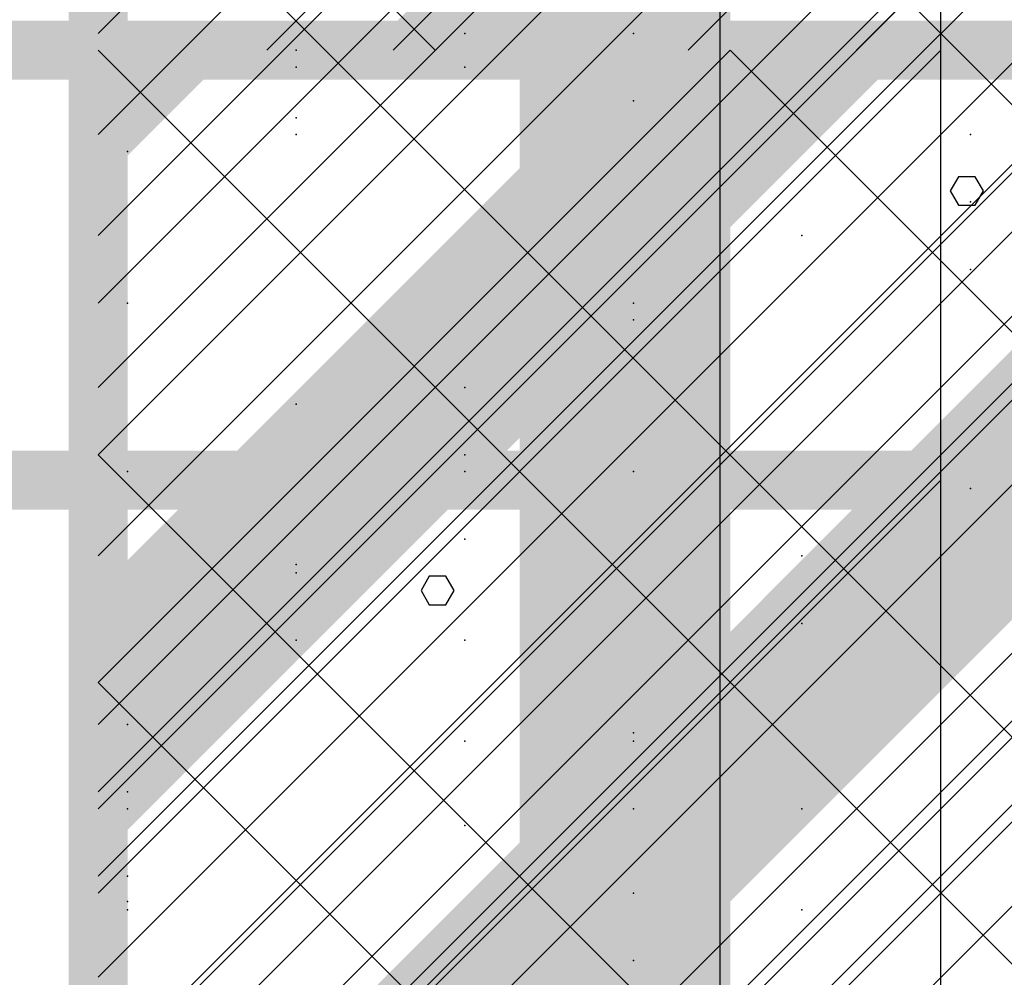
# Model space of a CAD drawing. Extents: x -2 to 113, y -136 to 16.
# Tile 248 of 256: x 49.65 to 51.36, y -42.26 to -40.59. Entities that reach past the tile are written whole.
import ezdxf

# ---------------------------------------------------------------- set-up
doc = ezdxf.new("R2010")
doc.units = 0
doc.header["$MEASUREMENT"] = 0
doc.linetypes.add('SOLID', pattern=[0])
doc.layers.get('0').update_dxf_attribs({"linetype": 'SOLID'})
for name, color, linetype in [('1', 7, 'SOLID'), ('10', 7, 'SOLID'), ('11', 7, 'SOLID'), ('12', 7, 'SOLID'), ('13', 7, 'SOLID'), ('14', 7, 'SOLID'), ('15', 7, 'SOLID'), ('16', 7, 'SOLID'), ('17', 7, 'SOLID'), ('18', 7, 'SOLID'), ('19', 7, 'SOLID'), ('2', 7, 'SOLID'), ('20', 7, 'SOLID'), ('21', 7, 'SOLID'), ('22', 7, 'SOLID'), ('23', 7, 'SOLID'), ('24', 7, 'SOLID'), ('25', 7, 'SOLID'), ('26', 7, 'SOLID'), ('27', 7, 'SOLID'), ('28', 7, 'SOLID'), ('29', 7, 'SOLID'), ('3', 7, 'SOLID'), ('30', 7, 'SOLID'), ('31', 7, 'SOLID'), ('32', 7, 'SOLID'), ('33', 7, 'SOLID'), ('34', 7, 'SOLID'), ('35', 7, 'SOLID'), ('36', 7, 'SOLID'), ('37', 7, 'SOLID'), ('38', 7, 'SOLID'), ('39', 7, 'SOLID'), ('4', 7, 'SOLID'), ('40', 7, 'SOLID'), ('41', 7, 'SOLID'), ('42', 7, 'SOLID'), ('43', 7, 'SOLID'), ('44', 7, 'SOLID'), ('45', 7, 'SOLID'), ('46', 7, 'SOLID'), ('47', 7, 'SOLID'), ('48', 7, 'SOLID'), ('49', 7, 'SOLID'), ('5', 7, 'SOLID'), ('50', 7, 'SOLID'), ('51', 7, 'SOLID'), ('52', 7, 'SOLID'), ('53', 7, 'SOLID'), ('54', 7, 'SOLID'), ('55', 7, 'SOLID'), ('56', 7, 'SOLID'), ('57', 7, 'SOLID'), ('58', 7, 'SOLID'), ('59', 7, 'SOLID'), ('6', 7, 'SOLID'), ('60', 7, 'SOLID'), ('61', 7, 'SOLID'), ('62', 7, 'SOLID'), ('63', 7, 'SOLID'), ('64', 7, 'SOLID'), ('65', 7, 'SOLID'), ('66', 7, 'SOLID'), ('67', 7, 'SOLID'), ('68', 7, 'SOLID'), ('7', 7, 'SOLID'), ('8', 7, 'SOLID'), ('9', 7, 'SOLID')]:
    doc.layers.add(name, color=color, linetype=linetype)

msp = doc.modelspace()

# ---------------------------------------------------------------- linework, layer by layer
at = {"color": 7, "linetype": 'SOLID', "const_width": 0.1029}
for points in [[(49.7825, -13.1385), (49.7825, -125.6385)], [(13.0178, -40.6385), (13.7531, -40.6385), (14.4884, -43.1422), (48.3119, -43.1422), (49.0472, -40.6385), (49.7825, -40.6385)], [(49.7825, -40.6385), (54.1942, -40.6385)]]:
    msp.add_lwpolyline(points, dxfattribs=at)
at = {"color": 7, "linetype": 'SOLID'}
msp.add_lwpolyline([(51.2531, -40.6385), (51.2531, -25.6385)], dxfattribs=at)
at = {"color": 7}
msp.add_solid([(50.5178, -75.6385), (50.8854, -75.6385), (50.5178, -40.6385), (50.8854, -40.6385)], dxfattribs=at)
at = {"layer": '1', "color": 7, "linetype": 'SOLID', "const_width": 0.1029}
for points in [[(49.7825, -13.1385), (49.7825, -125.6385)], [(13.0178, -40.6385), (13.7531, -40.6385), (14.4884, -55.247), (48.3119, -55.247), (49.0472, -40.6385), (49.7825, -40.6385)], [(49.7825, -40.6385), (54.1942, -40.6385)]]:
    msp.add_lwpolyline(points, dxfattribs=at)
at = {"layer": '1', "color": 7, "linetype": 'SOLID'}
for points in [[(51.106, -40.6385), (54.1942, -37.5503)], [(51.2531, -50.6385), (51.2531, -40.6385)]]:
    msp.add_lwpolyline(points, dxfattribs=at)
at = {"layer": '1', "color": 7}
for p in [(50.1281, -40.6385), (50.1281, -40.7856), (50.7163, -41.0797), (49.8339, -41.3738), (50.4222, -41.6679), (51.0104, -41.962)]:
    msp.add_point(p, dxfattribs=at)
at = {"layer": '10', "color": 7, "linetype": 'SOLID', "const_width": 0.1029}
for points in [[(49.7825, -13.1385), (49.7825, -125.6385)], [(13.0178, -40.6385), (13.7531, -40.6385), (14.4884, -45.9933), (48.3119, -45.9933), (49.0472, -40.6385), (49.7825, -40.6385)], [(49.7825, -40.6385), (54.1942, -40.6385)]]:
    msp.add_lwpolyline(points, dxfattribs=at)
at = {"layer": '10', "color": 7, "linetype": 'SOLID'}
for points in [[(51.106, -40.6385), (54.1942, -37.5503)], [(51.2531, -50.6385), (51.2531, -40.6385)]]:
    msp.add_lwpolyline(points, dxfattribs=at)
at = {"layer": '10', "color": 7}
for p in [(50.1281, -40.6385), (50.1281, -40.7856), (50.7163, -41.0797), (49.8339, -41.3738), (50.4222, -41.6679), (51.0104, -41.962)]:
    msp.add_point(p, dxfattribs=at)
at = {"layer": '11', "color": 7, "linetype": 'SOLID', "const_width": 0.1029}
msp.add_lwpolyline([(49.7825, -13.1385), (49.7825, -125.6385)], dxfattribs=at)
at = {"layer": '11', "color": 7, "linetype": 'SOLID'}
for points in [[(50.8681, -45.6385), (50.8681, -25.6385)], [(51.3272, -40.884), (51.3127, -40.8591), (51.2838, -40.8591), (51.2693, -40.884), (51.2838, -40.9089), (51.3127, -40.9089), (51.3272, -40.884)], [(50.4037, -41.5811), (50.3892, -41.5562), (50.3603, -41.5562), (50.3458, -41.5811), (50.3603, -41.606), (50.3892, -41.606), (50.4037, -41.5811)]]:
    msp.add_lwpolyline(points, dxfattribs=at)
at = {"layer": '12', "color": 7, "linetype": 'SOLID', "const_width": 0.1029}
msp.add_lwpolyline([(49.7825, -13.1385), (49.7825, -125.6385)], dxfattribs=at)
at = {"layer": '12', "color": 7, "linetype": 'SOLID'}
for points in [[(49.7825, -41.9326), (54.1942, -37.5209)], [(49.7825, -43.4032), (54.1942, -38.9915)]]:
    msp.add_lwpolyline(points, dxfattribs=at)
at = {"layer": '12', "color": 7}
for p in [(50.7163, -40.6091), (51.3045, -40.9032), (50.4222, -41.4915), (49.8339, -42.0797)]:
    msp.add_point(p, dxfattribs=at)
at = {"layer": '13', "color": 7, "linetype": 'SOLID', "const_width": 0.1029}
msp.add_lwpolyline([(49.7825, -13.1385), (49.7825, -125.6385)], dxfattribs=at)
at = {"layer": '13', "color": 7, "linetype": 'SOLID'}
for points in [[(50.8681, -45.6385), (50.8681, -25.6385)], [(51.3272, -40.884), (51.3127, -40.8591), (51.2838, -40.8591), (51.2693, -40.884), (51.2838, -40.9089), (51.3127, -40.9089), (51.3272, -40.884)], [(50.4037, -41.5811), (50.3892, -41.5562), (50.3603, -41.5562), (50.3458, -41.5811), (50.3603, -41.606), (50.3892, -41.606), (50.4037, -41.5811)]]:
    msp.add_lwpolyline(points, dxfattribs=at)
at = {"layer": '14', "color": 7, "linetype": 'SOLID', "const_width": 0.1029}
msp.add_lwpolyline([(49.7825, -13.1385), (49.7825, -125.6385)], dxfattribs=at)
at = {"layer": '14', "color": 7, "linetype": 'SOLID'}
msp.add_lwpolyline([(51.2531, -44.1385), (51.2531, -29.6385)], dxfattribs=at)
at = {"layer": '14', "color": 7}
for p in [(50.1281, -40.6679), (50.1281, -41.5503), (50.7163, -41.8444), (49.8339, -42.1385)]:
    msp.add_point(p, dxfattribs=at)
at = {"layer": '15', "color": 7, "linetype": 'SOLID', "const_width": 0.1029}
msp.add_lwpolyline([(49.7825, -13.1385), (49.7825, -125.6385)], dxfattribs=at)
at = {"layer": '15', "color": 7, "linetype": 'SOLID'}
for points in [[(50.8681, -45.6385), (50.8681, -25.6385)], [(51.3272, -40.884), (51.3127, -40.8591), (51.2838, -40.8591), (51.2693, -40.884), (51.2838, -40.9089), (51.3127, -40.9089), (51.3272, -40.884)], [(50.4037, -41.5811), (50.3892, -41.5562), (50.3603, -41.5562), (50.3458, -41.5811), (50.3603, -41.606), (50.3892, -41.606), (50.4037, -41.5811)]]:
    msp.add_lwpolyline(points, dxfattribs=at)
at = {"layer": '16', "color": 7, "linetype": 'SOLID', "const_width": 0.1029}
for points in [[(49.7825, -13.1385), (49.7825, -125.6385)], [(13.0178, -41.3885), (13.7531, -41.3885), (14.4884, -64.3793), (48.3119, -64.3793), (49.0472, -41.3885), (49.7825, -41.3885)], [(49.7825, -41.3885), (54.1942, -41.3885)]]:
    msp.add_lwpolyline(points, dxfattribs=at)
at = {"layer": '16', "color": 7, "linetype": 'SOLID'}
msp.add_lwpolyline([(49.7825, -42.8591), (51.2531, -41.3885)], dxfattribs=at)
at = {"layer": '16', "color": 7}
for p in [(50.7163, -40.7267), (51.3045, -41.0209), (50.1281, -41.5356), (50.7163, -41.8297), (49.8339, -42.1238)]:
    msp.add_point(p, dxfattribs=at)
at = {"layer": '17', "color": 7, "linetype": 'SOLID', "const_width": 0.1029}
msp.add_lwpolyline([(49.7825, -13.1385), (49.7825, -125.6385)], dxfattribs=at)
at = {"layer": '17', "color": 7, "linetype": 'SOLID'}
for points in [[(50.8681, -45.6385), (50.8681, -25.6385)], [(51.3272, -40.884), (51.3127, -40.8591), (51.2838, -40.8591), (51.2693, -40.884), (51.2838, -40.9089), (51.3127, -40.9089), (51.3272, -40.884)], [(50.4037, -41.5811), (50.3892, -41.5562), (50.3603, -41.5562), (50.3458, -41.5811), (50.3603, -41.606), (50.3892, -41.606), (50.4037, -41.5811)]]:
    msp.add_lwpolyline(points, dxfattribs=at)
at = {"layer": '18', "color": 7, "linetype": 'SOLID', "const_width": 0.1029}
for points in [[(49.7825, -13.1385), (49.7825, -125.6385)], [(13.0178, -40.6385), (13.7531, -40.6385), (14.4884, -55.247), (48.3119, -55.247), (49.0472, -40.6385), (49.7825, -40.6385)], [(49.7825, -40.6385), (54.1942, -40.6385)]]:
    msp.add_lwpolyline(points, dxfattribs=at)
at = {"layer": '18', "color": 7, "linetype": 'SOLID'}
for points in [[(51.2531, -40.6385), (51.2531, -33.1385)], [(49.7825, -42.1091), (51.2531, -40.6385)], [(49.7825, -43.5797), (52.7237, -40.6385)]]:
    msp.add_lwpolyline(points, dxfattribs=at)
at = {"layer": '18', "color": 7}
for p in [(50.1281, -40.6385), (50.1281, -40.7856), (50.7163, -41.0797), (49.8339, -41.3738), (50.4222, -41.6679), (51.0104, -41.962)]:
    msp.add_point(p, dxfattribs=at)
at = {"layer": '19', "color": 7, "linetype": 'SOLID', "const_width": 0.1029}
msp.add_lwpolyline([(49.7825, -13.1385), (49.7825, -125.6385)], dxfattribs=at)
at = {"layer": '19', "color": 7, "linetype": 'SOLID'}
for points in [[(50.8681, -45.6385), (50.8681, -25.6385)], [(51.3272, -40.884), (51.3127, -40.8591), (51.2838, -40.8591), (51.2693, -40.884), (51.2838, -40.9089), (51.3127, -40.9089), (51.3272, -40.884)], [(50.4037, -41.5811), (50.3892, -41.5562), (50.3603, -41.5562), (50.3458, -41.5811), (50.3603, -41.606), (50.3892, -41.606), (50.4037, -41.5811)]]:
    msp.add_lwpolyline(points, dxfattribs=at)
at = {"layer": '2', "color": 7, "linetype": 'SOLID', "const_width": 0.1029}
msp.add_lwpolyline([(49.7825, -13.1385), (49.7825, -125.6385)], dxfattribs=at)
at = {"layer": '2', "color": 7, "linetype": 'SOLID'}
msp.add_lwpolyline([(51.2531, -64.1385), (51.2531, -39.1385)], dxfattribs=at)
at = {"layer": '2', "color": 7}
for p in [(50.1281, -40.7562), (50.4222, -41.3444), (51.0104, -41.6385), (49.8339, -41.9326), (50.7163, -42.2267)]:
    msp.add_point(p, dxfattribs=at)
at = {"layer": '20', "color": 7, "linetype": 'SOLID', "const_width": 0.1029}
msp.add_lwpolyline([(49.7825, -13.1385), (49.7825, -125.6385)], dxfattribs=at)
at = {"layer": '20', "color": 7, "linetype": 'SOLID'}
msp.add_lwpolyline([(51.2531, -44.1385), (51.2531, -39.6385)], dxfattribs=at)
at = {"layer": '20', "color": 7}
for p in [(50.4222, -40.6679), (51.0104, -40.962), (50.1281, -41.2562), (50.4222, -41.8444), (51.0104, -42.1385)]:
    msp.add_point(p, dxfattribs=at)
at = {"layer": '21', "color": 7, "linetype": 'SOLID', "const_width": 0.1029}
msp.add_lwpolyline([(49.7825, -13.1385), (49.7825, -125.6385)], dxfattribs=at)
at = {"layer": '21', "color": 7, "linetype": 'SOLID'}
for points in [[(50.8681, -45.6385), (50.8681, -25.6385)], [(51.3272, -40.884), (51.3127, -40.8591), (51.2838, -40.8591), (51.2693, -40.884), (51.2838, -40.9089), (51.3127, -40.9089), (51.3272, -40.884)], [(50.4037, -41.5811), (50.3892, -41.5562), (50.3603, -41.5562), (50.3458, -41.5811), (50.3603, -41.606), (50.3892, -41.606), (50.4037, -41.5811)]]:
    msp.add_lwpolyline(points, dxfattribs=at)
at = {"layer": '22', "color": 7, "linetype": 'SOLID', "const_width": 0.1029}
msp.add_lwpolyline([(49.7825, -13.1385), (49.7825, -125.6385)], dxfattribs=at)
at = {"layer": '22', "color": 7, "linetype": 'SOLID'}
msp.add_lwpolyline([(51.2531, -45.6385), (51.2531, -30.6385)], dxfattribs=at)
at = {"layer": '22', "color": 7}
for p in [(49.8339, -41.0797), (50.7163, -41.3738), (50.1281, -41.6679)]:
    msp.add_point(p, dxfattribs=at)
at = {"layer": '23', "color": 7, "linetype": 'SOLID', "const_width": 0.1029}
msp.add_lwpolyline([(49.7825, -13.1385), (49.7825, -125.6385)], dxfattribs=at)
at = {"layer": '23', "color": 7, "linetype": 'SOLID'}
for points in [[(50.8681, -45.6385), (50.8681, -25.6385)], [(51.3272, -40.884), (51.3127, -40.8591), (51.2838, -40.8591), (51.2693, -40.884), (51.2838, -40.9089), (51.3127, -40.9089), (51.3272, -40.884)], [(50.4037, -41.5811), (50.3892, -41.5562), (50.3603, -41.5562), (50.3458, -41.5811), (50.3603, -41.606), (50.3892, -41.606), (50.4037, -41.5811)]]:
    msp.add_lwpolyline(points, dxfattribs=at)
at = {"layer": '24', "color": 7, "linetype": 'SOLID', "const_width": 0.1029}
msp.add_lwpolyline([(49.7825, -13.1385), (49.7825, -125.6385)], dxfattribs=at)
at = {"layer": '24', "color": 7}
msp.add_solid([(50.5178, -60.6385), (50.8854, -60.6385), (50.5178, -30.6385), (50.8854, -30.6385)], dxfattribs=at)
at = {"layer": '25', "color": 7, "linetype": 'SOLID', "const_width": 0.1029}
msp.add_lwpolyline([(49.7825, -13.1385), (49.7825, -125.6385)], dxfattribs=at)
at = {"layer": '25', "color": 7, "linetype": 'SOLID'}
for points in [[(50.8681, -45.6385), (50.8681, -25.6385)], [(51.3272, -40.884), (51.3127, -40.8591), (51.2838, -40.8591), (51.2693, -40.884), (51.2838, -40.9089), (51.3127, -40.9089), (51.3272, -40.884)], [(50.4037, -41.5811), (50.3892, -41.5562), (50.3603, -41.5562), (50.3458, -41.5811), (50.3603, -41.606), (50.3892, -41.606), (50.4037, -41.5811)]]:
    msp.add_lwpolyline(points, dxfattribs=at)
at = {"layer": '26', "color": 7, "linetype": 'SOLID', "const_width": 0.1029}
msp.add_lwpolyline([(49.7825, -13.1385), (49.7825, -125.6385)], dxfattribs=at)
at = {"layer": '26', "color": 7}
msp.add_solid([(50.5178, -60.6385), (50.8854, -60.6385), (50.5178, -33.1385), (50.8854, -33.1385)], dxfattribs=at)
at = {"layer": '27', "color": 7, "linetype": 'SOLID', "const_width": 0.1029}
msp.add_lwpolyline([(49.7825, -13.1385), (49.7825, -125.6385)], dxfattribs=at)
at = {"layer": '27', "color": 7, "linetype": 'SOLID'}
msp.add_lwpolyline([(51.2531, -55.6385), (51.2531, -33.1385)], dxfattribs=at)
at = {"layer": '27', "color": 7}
for p in [(50.1281, -40.6385), (50.4222, -41.2267), (51.0104, -41.5209), (49.8339, -41.815), (50.7163, -42.1091)]:
    msp.add_point(p, dxfattribs=at)
at = {"layer": '28', "color": 7, "linetype": 'SOLID', "const_width": 0.1029}
msp.add_lwpolyline([(49.7825, -13.1385), (49.7825, -125.6385)], dxfattribs=at)
at = {"layer": '28', "color": 7, "linetype": 'SOLID'}
msp.add_lwpolyline([(51.2531, -47.1385), (51.2531, -25.6385)], dxfattribs=at)
at = {"layer": '28', "color": 7}
for p in [(51.3045, -40.7856), (50.4222, -41.3738), (49.8339, -41.962)]:
    msp.add_point(p, dxfattribs=at)
at = {"layer": '29', "color": 7, "linetype": 'SOLID', "const_width": 0.1029}
msp.add_lwpolyline([(49.7825, -13.1385), (49.7825, -125.6385)], dxfattribs=at)
at = {"layer": '29', "color": 7, "linetype": 'SOLID'}
for points in [[(51.2531, -60.1385), (51.2531, -35.6385)], [(49.7825, -40.7856), (54.1942, -36.3738)], [(49.7825, -41.5209), (54.1942, -37.1091)], [(49.7825, -42.2562), (54.1942, -37.8444)], [(49.7825, -42.9915), (54.1942, -38.5797)], [(49.7825, -43.7267), (54.1942, -39.315)]]:
    msp.add_lwpolyline(points, dxfattribs=at)
at = {"layer": '3', "color": 7, "linetype": 'SOLID', "const_width": 0.1029}
msp.add_lwpolyline([(49.7825, -13.1385), (49.7825, -125.6385)], dxfattribs=at)
at = {"layer": '3', "color": 7, "linetype": 'SOLID'}
for points in [[(50.8681, -45.6385), (50.8681, -25.6385)], [(51.3272, -40.884), (51.3127, -40.8591), (51.2838, -40.8591), (51.2693, -40.884), (51.2838, -40.9089), (51.3127, -40.9089), (51.3272, -40.884)], [(50.4037, -41.5811), (50.3892, -41.5562), (50.3603, -41.5562), (50.3458, -41.5811), (50.3603, -41.606), (50.3892, -41.606), (50.4037, -41.5811)]]:
    msp.add_lwpolyline(points, dxfattribs=at)
at = {"layer": '30', "color": 7, "linetype": 'SOLID', "const_width": 0.1029}
msp.add_lwpolyline([(49.7825, -13.1385), (49.7825, -125.6385)], dxfattribs=at)
at = {"layer": '30', "color": 7, "linetype": 'SOLID'}
for points in [[(49.7825, -41.5209), (54.1942, -37.1091)], [(49.7825, -42.9915), (54.1942, -38.5797)]]:
    msp.add_lwpolyline(points, dxfattribs=at)
at = {"layer": '30', "color": 7}
for p in [(50.1281, -40.7856), (50.1281, -41.6679), (50.7163, -41.962)]:
    msp.add_point(p, dxfattribs=at)
at = {"layer": '31', "color": 7, "linetype": 'SOLID', "const_width": 0.1029}
msp.add_lwpolyline([(49.7825, -13.1385), (49.7825, -125.6385)], dxfattribs=at)
at = {"layer": '31', "color": 7, "linetype": 'SOLID'}
for points in [[(50.8681, -45.6385), (50.8681, -25.6385)], [(49.7825, -41.815), (54.1942, -37.4032)], [(49.7825, -43.2856), (54.1942, -38.8738)], [(51.3272, -40.884), (51.3127, -40.8591), (51.2838, -40.8591), (51.2693, -40.884), (51.2838, -40.9089), (51.3127, -40.9089), (51.3272, -40.884)], [(50.4037, -41.5811), (50.3892, -41.5562), (50.3603, -41.5562), (50.3458, -41.5811), (50.3603, -41.606), (50.3892, -41.606), (50.4037, -41.5811)]]:
    msp.add_lwpolyline(points, dxfattribs=at)
at = {"layer": '31', "color": 7}
for p in [(51.3045, -40.7856), (50.4222, -41.3738), (49.8339, -41.962)]:
    msp.add_point(p, dxfattribs=at)
at = {"layer": '32', "color": 7, "linetype": 'SOLID', "const_width": 0.1029}
msp.add_lwpolyline([(49.7825, -13.1385), (49.7825, -125.6385)], dxfattribs=at)
at = {"layer": '32', "color": 7, "linetype": 'SOLID'}
for points in [[(49.7825, -41.815), (54.1942, -37.4032)], [(49.7825, -43.2856), (54.1942, -38.8738)]]:
    msp.add_lwpolyline(points, dxfattribs=at)
at = {"layer": '32', "color": 7}
for p in [(51.3045, -40.7856), (50.4222, -41.3738), (49.8339, -41.962)]:
    msp.add_point(p, dxfattribs=at)
at = {"layer": '33', "color": 7, "linetype": 'SOLID', "const_width": 0.1029}
msp.add_lwpolyline([(49.7825, -13.1385), (49.7825, -125.6385)], dxfattribs=at)
at = {"layer": '33', "color": 7, "linetype": 'SOLID'}
for points in [[(49.7825, -41.815), (54.1942, -37.4032)], [(49.7825, -43.2856), (54.1942, -38.8738)]]:
    msp.add_lwpolyline(points, dxfattribs=at)
at = {"layer": '33', "color": 7}
for p in [(51.3045, -40.7856), (50.4222, -41.3738), (49.8339, -41.962)]:
    msp.add_point(p, dxfattribs=at)
at = {"layer": '34', "color": 7, "linetype": 'SOLID', "const_width": 0.1029}
msp.add_lwpolyline([(49.7825, -13.1385), (49.7825, -125.6385)], dxfattribs=at)
at = {"layer": '34', "color": 7, "linetype": 'SOLID'}
for points in [[(49.7825, -41.815), (54.1942, -37.4032)], [(49.7825, -43.2856), (54.1942, -38.8738)]]:
    msp.add_lwpolyline(points, dxfattribs=at)
at = {"layer": '34', "color": 7}
for p in [(51.3045, -40.7856), (50.4222, -41.3738), (49.8339, -41.962)]:
    msp.add_point(p, dxfattribs=at)
at = {"layer": '35', "color": 7, "linetype": 'SOLID', "const_width": 0.1029}
msp.add_lwpolyline([(49.7825, -13.1385), (49.7825, -125.6385)], dxfattribs=at)
at = {"layer": '35', "color": 7, "linetype": 'SOLID'}
for points in [[(49.7825, -41.815), (54.1942, -37.4032)], [(49.7825, -43.2856), (54.1942, -38.8738)]]:
    msp.add_lwpolyline(points, dxfattribs=at)
at = {"layer": '35', "color": 7}
for p in [(51.3045, -40.7856), (50.4222, -41.3738), (49.8339, -41.962)]:
    msp.add_point(p, dxfattribs=at)
at = {"layer": '36', "color": 7, "linetype": 'SOLID', "const_width": 0.1029}
msp.add_lwpolyline([(49.7825, -13.1385), (49.7825, -125.6385)], dxfattribs=at)
at = {"layer": '36', "color": 7, "linetype": 'SOLID'}
for points in [[(49.7825, -41.815), (54.1942, -37.4032)], [(49.7825, -43.2856), (54.1942, -38.8738)]]:
    msp.add_lwpolyline(points, dxfattribs=at)
at = {"layer": '36', "color": 7}
for p in [(51.3045, -40.7856), (50.4222, -41.3738), (49.8339, -41.962)]:
    msp.add_point(p, dxfattribs=at)
at = {"layer": '37', "color": 7, "linetype": 'SOLID', "const_width": 0.1029}
msp.add_lwpolyline([(49.7825, -13.1385), (49.7825, -125.6385)], dxfattribs=at)
at = {"layer": '37', "color": 7, "linetype": 'SOLID'}
for points in [[(49.7825, -41.815), (54.1942, -37.4032)], [(49.7825, -43.2856), (54.1942, -38.8738)]]:
    msp.add_lwpolyline(points, dxfattribs=at)
at = {"layer": '37', "color": 7}
for p in [(51.3045, -40.7856), (50.4222, -41.3738), (49.8339, -41.962)]:
    msp.add_point(p, dxfattribs=at)
at = {"layer": '38', "color": 7, "linetype": 'SOLID', "const_width": 0.1029}
msp.add_lwpolyline([(49.7825, -13.1385), (49.7825, -125.6385)], dxfattribs=at)
at = {"layer": '39', "color": 7, "linetype": 'SOLID', "const_width": 0.1029}
for points in [[(49.7825, -13.1385), (49.7825, -125.6385)], [(13.0178, -40.6385), (13.7531, -40.6385), (14.4884, -48.5245), (48.3119, -48.5245), (49.0472, -40.6385), (49.7825, -40.6385)], [(49.7825, -40.6385), (54.1942, -40.6385)]]:
    msp.add_lwpolyline(points, dxfattribs=at)
at = {"layer": '39', "color": 7, "linetype": 'SOLID'}
msp.add_lwpolyline([(50.6648, -40.6385), (54.1942, -37.1091)], dxfattribs=at)
at = {"layer": '39', "color": 7}
msp.add_solid([(50.5178, -45.6385), (50.8854, -45.6385), (50.5178, -40.6385), (50.8854, -40.6385)], dxfattribs=at)
at = {"layer": '4', "color": 7, "linetype": 'SOLID', "const_width": 0.1029}
msp.add_lwpolyline([(49.7825, -13.1385), (49.7825, -125.6385)], dxfattribs=at)
at = {"layer": '4', "color": 7, "linetype": 'SOLID'}
for points in [[(49.7825, -40.6091), (51.2531, -39.1385)], [(49.7825, -41.3444), (51.9884, -39.1385)], [(49.7825, -42.0797), (52.7237, -39.1385)], [(49.7825, -42.815), (53.4589, -39.1385)], [(49.7825, -43.5503), (54.1942, -39.1385)], [(51.2531, -65.6385), (51.2531, -39.1385)]]:
    msp.add_lwpolyline(points, dxfattribs=at)
at = {"layer": '40', "color": 7, "linetype": 'SOLID', "const_width": 0.1029}
msp.add_lwpolyline([(49.7825, -13.1385), (49.7825, -125.6385)], dxfattribs=at)
at = {"layer": '40', "color": 7, "linetype": 'SOLID'}
msp.add_lwpolyline([(51.2531, -45.6385), (51.2531, -25.6385)], dxfattribs=at)
at = {"layer": '40', "color": 7}
for p in [(51.3045, -40.7856), (50.4222, -41.3738), (49.8339, -41.962)]:
    msp.add_point(p, dxfattribs=at)
at = {"layer": '41', "color": 7, "linetype": 'SOLID', "const_width": 0.1029}
msp.add_lwpolyline([(49.7825, -13.1385), (49.7825, -125.6385)], dxfattribs=at)
at = {"layer": '41', "color": 7, "linetype": 'SOLID'}
msp.add_lwpolyline([(51.2531, -45.6385), (51.2531, -30.6385)], dxfattribs=at)
at = {"layer": '41', "color": 7}
for p in [(49.8339, -41.0797), (50.7163, -41.3738), (50.1281, -41.6679)]:
    msp.add_point(p, dxfattribs=at)
at = {"layer": '42', "color": 7, "linetype": 'SOLID', "const_width": 0.1029}
msp.add_lwpolyline([(49.7825, -13.1385), (49.7825, -125.6385)], dxfattribs=at)
at = {"layer": '42', "color": 7, "linetype": 'SOLID'}
msp.add_lwpolyline([(51.2531, -45.6385), (51.2531, -25.6385)], dxfattribs=at)
at = {"layer": '42', "color": 7}
for p in [(51.3045, -40.7856), (50.4222, -41.3738), (49.8339, -41.962)]:
    msp.add_point(p, dxfattribs=at)
at = {"layer": '43', "color": 7, "linetype": 'SOLID', "const_width": 0.1029}
msp.add_lwpolyline([(49.7825, -13.1385), (49.7825, -125.6385)], dxfattribs=at)
at = {"layer": '43', "color": 7, "linetype": 'SOLID'}
for points in [[(49.7825, -41.815), (54.1942, -37.4032)], [(49.7825, -43.2856), (54.1942, -38.8738)]]:
    msp.add_lwpolyline(points, dxfattribs=at)
at = {"layer": '43', "color": 7}
for p in [(51.3045, -40.7856), (50.4222, -41.3738), (49.8339, -41.962)]:
    msp.add_point(p, dxfattribs=at)
at = {"layer": '44', "color": 7, "linetype": 'SOLID', "const_width": 0.1029}
msp.add_lwpolyline([(49.7825, -13.1385), (49.7825, -125.6385)], dxfattribs=at)
at = {"layer": '44', "color": 7, "linetype": 'SOLID'}
for points in [[(50.8681, -45.6385), (50.8681, -25.6385)], [(51.3272, -40.884), (51.3127, -40.8591), (51.2838, -40.8591), (51.2693, -40.884), (51.2838, -40.9089), (51.3127, -40.9089), (51.3272, -40.884)], [(50.4037, -41.5811), (50.3892, -41.5562), (50.3603, -41.5562), (50.3458, -41.5811), (50.3603, -41.606), (50.3892, -41.606), (50.4037, -41.5811)]]:
    msp.add_lwpolyline(points, dxfattribs=at)
at = {"layer": '45', "color": 7, "linetype": 'SOLID', "const_width": 0.1029}
msp.add_lwpolyline([(49.7825, -13.1385), (49.7825, -125.6385)], dxfattribs=at)
at = {"layer": '45', "color": 7, "linetype": 'SOLID'}
for points in [[(49.7825, -40.962), (54.1942, -36.5503)], [(49.7825, -42.4326), (54.1942, -38.0209)]]:
    msp.add_lwpolyline(points, dxfattribs=at)
at = {"layer": '45', "color": 7}
for p in [(49.8339, -40.815), (50.7163, -41.1091), (51.3045, -41.4032), (50.4222, -41.9915)]:
    msp.add_point(p, dxfattribs=at)
at = {"layer": '46', "color": 7, "linetype": 'SOLID', "const_width": 0.1029}
msp.add_lwpolyline([(49.7825, -13.1385), (49.7825, -125.6385)], dxfattribs=at)
at = {"layer": '46', "color": 7, "linetype": 'SOLID'}
for points in [[(49.7825, -41.5209), (54.1942, -37.1091)], [(49.7825, -42.9915), (54.1942, -38.5797)]]:
    msp.add_lwpolyline(points, dxfattribs=at)
at = {"layer": '46', "color": 7}
for p in [(50.1281, -40.7856), (50.1281, -41.6679), (50.7163, -41.962)]:
    msp.add_point(p, dxfattribs=at)
at = {"layer": '47', "color": 7, "linetype": 'SOLID', "const_width": 0.1029}
for points in [[(49.7825, -13.1385), (49.7825, -125.6385)], [(13.0178, -40.6385), (13.7531, -40.6385), (14.4884, -60.7506), (48.3119, -60.7506), (49.0472, -40.6385), (49.7825, -40.6385)], [(49.7825, -40.6385), (54.1942, -40.6385)]]:
    msp.add_lwpolyline(points, dxfattribs=at)
at = {"layer": '47', "color": 7, "linetype": 'SOLID'}
for points in [[(50.2972, -40.6385), (54.1942, -36.7415)], [(49.7825, -40.0503), (50.3707, -40.6385)], [(49.7825, -40.6385), (54.1942, -45.0503)], [(49.7825, -41.7415), (50.8854, -40.6385)], [(49.7825, -42.8444), (51.9884, -40.6385)], [(50.8854, -40.6385), (54.1942, -43.9473)], [(49.7825, -41.7415), (53.6795, -45.6385)]]:
    msp.add_lwpolyline(points, dxfattribs=at)
at = {"layer": '48', "color": 7, "linetype": 'SOLID', "const_width": 0.1029}
for points in [[(49.7825, -13.1385), (49.7825, -125.6385)], [(13.0178, -40.6385), (13.7531, -40.6385), (14.4884, -56.0245), (48.3119, -56.0245), (49.0472, -40.6385), (49.7825, -40.6385)], [(49.7825, -40.6385), (54.1942, -40.6385)]]:
    msp.add_lwpolyline(points, dxfattribs=at)
at = {"layer": '48', "color": 7, "linetype": 'SOLID'}
for points in [[(51.2531, -40.6385), (51.2531, -35.6385)], [(51.2531, -55.6385), (51.2531, -40.6385)]]:
    msp.add_lwpolyline(points, dxfattribs=at)
at = {"layer": '48', "color": 7}
for p in [(50.1281, -40.7856), (50.7163, -41.0797), (49.8339, -41.3738), (50.4222, -41.6679), (51.0104, -41.962)]:
    msp.add_point(p, dxfattribs=at)
at = {"layer": '49', "color": 7, "linetype": 'SOLID', "const_width": 0.1029}
for points in [[(49.7825, -13.1385), (49.7825, -125.6385)], [(13.0178, -40.6385), (13.7531, -40.6385), (14.4884, -50.8407), (48.3119, -50.8407), (49.0472, -40.6385), (49.7825, -40.6385)], [(49.7825, -40.6385), (54.1942, -40.6385)]]:
    msp.add_lwpolyline(points, dxfattribs=at)
at = {"layer": '49', "color": 7, "linetype": 'SOLID'}
for points in [[(51.106, -40.6385), (54.1942, -37.5503)], [(51.2531, -45.6385), (51.2531, -40.6385)]]:
    msp.add_lwpolyline(points, dxfattribs=at)
at = {"layer": '49', "color": 7}
for p in [(50.1281, -40.6385), (50.1281, -40.7856), (50.7163, -41.0797), (49.8339, -41.3738), (50.4222, -41.6679), (51.0104, -41.962)]:
    msp.add_point(p, dxfattribs=at)
at = {"layer": '5', "color": 7, "linetype": 'SOLID', "const_width": 0.1029}
msp.add_lwpolyline([(49.7825, -13.1385), (49.7825, -125.6385)], dxfattribs=at)
at = {"layer": '5', "color": 7, "linetype": 'SOLID'}
for points in [[(50.8681, -45.6385), (50.8681, -25.6385)], [(51.3272, -40.884), (51.3127, -40.8591), (51.2838, -40.8591), (51.2693, -40.884), (51.2838, -40.9089), (51.3127, -40.9089), (51.3272, -40.884)], [(50.4037, -41.5811), (50.3892, -41.5562), (50.3603, -41.5562), (50.3458, -41.5811), (50.3603, -41.606), (50.3892, -41.606), (50.4037, -41.5811)]]:
    msp.add_lwpolyline(points, dxfattribs=at)
at = {"layer": '50', "color": 7, "linetype": 'SOLID', "const_width": 0.1029}
msp.add_lwpolyline([(49.7825, -13.1385), (49.7825, -125.6385)], dxfattribs=at)
at = {"layer": '50', "color": 7, "linetype": 'SOLID'}
for points in [[(49.7825, -40.6091), (51.2531, -39.1385)], [(49.7825, -42.0797), (52.7237, -39.1385)], [(49.7825, -43.5503), (54.1942, -39.1385)]]:
    msp.add_lwpolyline(points, dxfattribs=at)
at = {"layer": '50', "color": 7}
for p in [(50.1281, -40.7562), (50.4222, -41.3444), (51.0104, -41.6385), (49.8339, -41.9326), (50.7163, -42.2267)]:
    msp.add_point(p, dxfattribs=at)
at = {"layer": '51', "color": 7, "linetype": 'SOLID', "const_width": 0.1029}
msp.add_lwpolyline([(49.7825, -13.1385), (49.7825, -125.6385)], dxfattribs=at)
at = {"layer": '51', "color": 7, "linetype": 'SOLID'}
for points in [[(51.2531, -45.6385), (51.2531, -25.6385)], [(49.7825, -41.0797), (54.1942, -36.6679)], [(49.7825, -41.815), (54.1942, -37.4032)], [(49.7825, -42.5503), (54.1942, -38.1385)], [(49.7825, -43.2856), (54.1942, -38.8738)]]:
    msp.add_lwpolyline(points, dxfattribs=at)
at = {"layer": '52', "color": 7, "linetype": 'SOLID', "const_width": 0.1029}
msp.add_lwpolyline([(49.7825, -13.1385), (49.7825, -125.6385)], dxfattribs=at)
at = {"layer": '52', "color": 7, "linetype": 'SOLID'}
msp.add_lwpolyline([(51.2531, -50.6385), (51.2531, -33.1385)], dxfattribs=at)
at = {"layer": '52', "color": 7}
for p in [(50.1281, -40.6385), (50.4222, -41.2267), (51.0104, -41.5209), (49.8339, -41.815), (50.7163, -42.1091)]:
    msp.add_point(p, dxfattribs=at)
at = {"layer": '53', "color": 7, "linetype": 'SOLID', "const_width": 0.1029}
msp.add_lwpolyline([(49.7825, -13.1385), (49.7825, -125.6385)], dxfattribs=at)
at = {"layer": '53', "color": 7, "linetype": 'SOLID'}
msp.add_lwpolyline([(51.2531, -45.6385), (51.2531, -25.6385)], dxfattribs=at)
at = {"layer": '53', "color": 7}
for p in [(51.3045, -40.7856), (50.4222, -41.3738), (49.8339, -41.962)]:
    msp.add_point(p, dxfattribs=at)
at = {"layer": '54', "color": 7, "linetype": 'SOLID', "const_width": 0.1029}
msp.add_lwpolyline([(49.7825, -13.1385), (49.7825, -125.6385)], dxfattribs=at)
at = {"layer": '54', "color": 7, "linetype": 'SOLID'}
for points in [[(51.2531, -74.6385), (51.2531, -33.1385)], [(49.7825, -41.2267), (54.1942, -36.815)], [(49.7825, -41.962), (54.1942, -37.5503)], [(49.7825, -42.6973), (54.1942, -38.2856)], [(49.7825, -43.4326), (54.1942, -39.0209)]]:
    msp.add_lwpolyline(points, dxfattribs=at)
at = {"layer": '55', "color": 7, "linetype": 'SOLID', "const_width": 0.1029}
msp.add_lwpolyline([(49.7825, -13.1385), (49.7825, -125.6385)], dxfattribs=at)
at = {"layer": '55', "color": 7, "linetype": 'SOLID'}
for points in [[(50.8681, -45.6385), (50.8681, -25.6385)], [(51.3272, -40.884), (51.3127, -40.8591), (51.2838, -40.8591), (51.2693, -40.884), (51.2838, -40.9089), (51.3127, -40.9089), (51.3272, -40.884)], [(50.4037, -41.5811), (50.3892, -41.5562), (50.3603, -41.5562), (50.3458, -41.5811), (50.3603, -41.606), (50.3892, -41.606), (50.4037, -41.5811)]]:
    msp.add_lwpolyline(points, dxfattribs=at)
at = {"layer": '56', "color": 7, "linetype": 'SOLID', "const_width": 0.1029}
for points in [[(49.7825, -13.1385), (49.7825, -125.6385)], [(13.0178, -40.6385), (13.7531, -40.6385), (14.4884, -65.0356), (48.3119, -65.0356), (49.0472, -40.6385), (49.7825, -40.6385)], [(49.7825, -40.6385), (54.1942, -40.6385)]]:
    msp.add_lwpolyline(points, dxfattribs=at)
at = {"layer": '56', "color": 7, "linetype": 'SOLID'}
msp.add_lwpolyline([(51.2531, -70.6385), (51.2531, -40.6385)], dxfattribs=at)
at = {"layer": '56', "color": 7}
for p in [(50.1281, -40.7856), (50.7163, -41.0797), (49.8339, -41.3738), (50.4222, -41.6679), (51.0104, -41.962)]:
    msp.add_point(p, dxfattribs=at)
for points in [[(50.7237, -40.1679), (50.2531, -40.6385), (50.7237, -40.1679), (50.7237, -40.6385)], [(50.7237, -40.1679), (50.7237, -40.6385), (50.7237, -40.1679), (50.9589, -40.4032)]]:
    msp.add_solid(points, dxfattribs=at)
at = {"layer": '57', "color": 7, "linetype": 'SOLID', "const_width": 0.1029}
for points in [[(49.7825, -13.1385), (49.7825, -125.6385)], [(13.0178, -40.6385), (13.7531, -40.6385), (14.4884, -44.8021), (48.3119, -44.8021), (49.0472, -40.6385), (49.7825, -40.6385)], [(49.7825, -40.6385), (54.1942, -40.6385)]]:
    msp.add_lwpolyline(points, dxfattribs=at)
at = {"layer": '57', "color": 7}
msp.add_solid([(50.5178, -65.6385), (50.8854, -65.6385), (50.5178, -40.6385), (50.8854, -40.6385)], dxfattribs=at)
at = {"layer": '58', "color": 7, "linetype": 'SOLID', "const_width": 0.1029}
msp.add_lwpolyline([(49.7825, -13.1385), (49.7825, -125.6385)], dxfattribs=at)
at = {"layer": '58', "color": 7, "linetype": 'SOLID'}
for points in [[(50.8681, -45.6385), (50.8681, -25.6385)], [(51.3272, -40.884), (51.3127, -40.8591), (51.2838, -40.8591), (51.2693, -40.884), (51.2838, -40.9089), (51.3127, -40.9089), (51.3272, -40.884)], [(50.4037, -41.5811), (50.3892, -41.5562), (50.3603, -41.5562), (50.3458, -41.5811), (50.3603, -41.606), (50.3892, -41.606), (50.4037, -41.5811)]]:
    msp.add_lwpolyline(points, dxfattribs=at)
at = {"layer": '59', "color": 7, "linetype": 'SOLID', "const_width": 0.1029}
for points in [[(49.7825, -13.1385), (49.7825, -125.6385)], [(13.0178, -40.6385), (13.7531, -40.6385), (14.4884, -48.5245), (48.3119, -48.5245), (49.0472, -40.6385), (49.7825, -40.6385)], [(49.7825, -40.6385), (54.1942, -40.6385)]]:
    msp.add_lwpolyline(points, dxfattribs=at)
at = {"layer": '59', "color": 7, "linetype": 'SOLID'}
for points in [[(51.106, -40.6385), (54.1942, -37.5503)], [(49.7825, -42.1091), (51.2531, -40.6385)], [(49.7825, -43.5797), (52.7237, -40.6385)]]:
    msp.add_lwpolyline(points, dxfattribs=at)
at = {"layer": '59', "color": 7}
for p in [(50.1281, -40.6385), (50.1281, -40.7856), (50.7163, -41.0797), (49.8339, -41.3738), (50.4222, -41.6679), (51.0104, -41.962)]:
    msp.add_point(p, dxfattribs=at)
at = {"layer": '6', "color": 7, "linetype": 'SOLID', "const_width": 0.1029}
msp.add_lwpolyline([(49.7825, -13.1385), (49.7825, -125.6385)], dxfattribs=at)
at = {"layer": '6', "color": 7, "linetype": 'SOLID'}
for points in [[(49.7825, -41.962), (54.1942, -37.5503)], [(49.7825, -43.4326), (54.1942, -39.0209)]]:
    msp.add_lwpolyline(points, dxfattribs=at)
at = {"layer": '6', "color": 7}
for p in [(50.1281, -40.6385), (50.4222, -41.2267), (51.0104, -41.5209), (49.8339, -41.815), (50.7163, -42.1091)]:
    msp.add_point(p, dxfattribs=at)
at = {"layer": '60', "color": 7, "linetype": 'SOLID', "const_width": 0.1029}
msp.add_lwpolyline([(49.7825, -13.1385), (49.7825, -125.6385)], dxfattribs=at)
at = {"layer": '60', "color": 7, "linetype": 'SOLID'}
for points in [[(50.8681, -45.6385), (50.8681, -25.6385)], [(51.3272, -40.884), (51.3127, -40.8591), (51.2838, -40.8591), (51.2693, -40.884), (51.2838, -40.9089), (51.3127, -40.9089), (51.3272, -40.884)], [(50.4037, -41.5811), (50.3892, -41.5562), (50.3603, -41.5562), (50.3458, -41.5811), (50.3603, -41.606), (50.3892, -41.606), (50.4037, -41.5811)]]:
    msp.add_lwpolyline(points, dxfattribs=at)
at = {"layer": '61', "color": 7, "linetype": 'SOLID', "const_width": 0.1029}
for points in [[(49.7825, -13.1385), (49.7825, -125.6385)], [(13.0178, -40.6385), (13.7531, -40.6385), (14.4884, -61.4069), (48.3119, -61.4069), (49.0472, -40.6385), (49.7825, -40.6385)], [(49.7825, -40.6385), (54.1942, -40.6385)]]:
    msp.add_lwpolyline(points, dxfattribs=at)
at = {"layer": '61', "color": 7, "linetype": 'SOLID'}
msp.add_lwpolyline([(51.2531, -45.6385), (51.2531, -40.6385)], dxfattribs=at)
at = {"layer": '61', "color": 7}
for p in [(50.1281, -40.7856), (50.7163, -41.0797), (49.8339, -41.3738), (50.4222, -41.6679), (51.0104, -41.962)]:
    msp.add_point(p, dxfattribs=at)
msp.add_solid([(50.5178, -40.6385), (50.8854, -40.6385), (50.5178, -35.6385), (50.8854, -35.6385)], dxfattribs=at)
at = {"layer": '62', "color": 7, "linetype": 'SOLID', "const_width": 0.1029}
msp.add_lwpolyline([(49.7825, -13.1385), (49.7825, -125.6385)], dxfattribs=at)
at = {"layer": '62', "color": 7, "linetype": 'SOLID'}
for points in [[(50.8681, -45.6385), (50.8681, -25.6385)], [(51.3272, -40.884), (51.3127, -40.8591), (51.2838, -40.8591), (51.2693, -40.884), (51.2838, -40.9089), (51.3127, -40.9089), (51.3272, -40.884)], [(50.4037, -41.5811), (50.3892, -41.5562), (50.3603, -41.5562), (50.3458, -41.5811), (50.3603, -41.606), (50.3892, -41.606), (50.4037, -41.5811)]]:
    msp.add_lwpolyline(points, dxfattribs=at)
at = {"layer": '63', "color": 7, "linetype": 'SOLID', "const_width": 0.1029}
for points in [[(49.7825, -13.1385), (49.7825, -125.6385)], [(13.0178, -40.6385), (13.7531, -40.6385), (14.4884, -43.5834), (48.3119, -43.5834), (49.0472, -40.6385), (49.7825, -40.6385)], [(49.7825, -40.6385), (54.1942, -40.6385)]]:
    msp.add_lwpolyline(points, dxfattribs=at)
at = {"layer": '63', "color": 7, "linetype": 'SOLID'}
for points in [[(51.2531, -40.6385), (51.2531, -30.6385)], [(50.0766, -40.6385), (54.1942, -36.5209)], [(50.8119, -40.6385), (54.1942, -37.2562)], [(51.2531, -45.6385), (51.2531, -40.6385)]]:
    msp.add_lwpolyline(points, dxfattribs=at)
at = {"layer": '63', "color": 7}
for p in [(50.1281, -40.7856), (50.7163, -41.0797), (49.8339, -41.3738), (50.4222, -41.6679), (51.0104, -41.962)]:
    msp.add_point(p, dxfattribs=at)
at = {"layer": '64', "color": 7, "linetype": 'SOLID', "const_width": 0.1029}
msp.add_lwpolyline([(49.7825, -13.1385), (49.7825, -125.6385)], dxfattribs=at)
at = {"layer": '64', "color": 7, "linetype": 'SOLID'}
for points in [[(50.8681, -45.6385), (50.8681, -25.6385)], [(51.3272, -40.884), (51.3127, -40.8591), (51.2838, -40.8591), (51.2693, -40.884), (51.2838, -40.9089), (51.3127, -40.9089), (51.3272, -40.884)], [(50.4037, -41.5811), (50.3892, -41.5562), (50.3603, -41.5562), (50.3458, -41.5811), (50.3603, -41.606), (50.3892, -41.606), (50.4037, -41.5811)]]:
    msp.add_lwpolyline(points, dxfattribs=at)
at = {"layer": '65', "color": 7, "linetype": 'SOLID', "const_width": 0.1029}
msp.add_lwpolyline([(49.7825, -13.1385), (49.7825, -125.6385)], dxfattribs=at)
at = {"layer": '65', "color": 7, "linetype": 'SOLID'}
for points in [[(49.7825, -40.6091), (51.2531, -39.1385)], [(49.7825, -42.0797), (52.7237, -39.1385)], [(49.7825, -43.5503), (54.1942, -39.1385)]]:
    msp.add_lwpolyline(points, dxfattribs=at)
at = {"layer": '65', "color": 7}
for p in [(50.1281, -40.7562), (50.4222, -41.3444), (51.0104, -41.6385), (49.8339, -41.9326), (50.7163, -42.2267)]:
    msp.add_point(p, dxfattribs=at)
at = {"layer": '66', "color": 7, "linetype": 'SOLID', "const_width": 0.1029}
msp.add_lwpolyline([(49.7825, -13.1385), (49.7825, -125.6385)], dxfattribs=at)
at = {"layer": '66', "color": 7, "linetype": 'SOLID'}
for points in [[(50.8681, -45.6385), (50.8681, -25.6385)], [(51.3272, -40.884), (51.3127, -40.8591), (51.2838, -40.8591), (51.2693, -40.884), (51.2838, -40.9089), (51.3127, -40.9089), (51.3272, -40.884)], [(50.4037, -41.5811), (50.3892, -41.5562), (50.3603, -41.5562), (50.3458, -41.5811), (50.3603, -41.606), (50.3892, -41.606), (50.4037, -41.5811)]]:
    msp.add_lwpolyline(points, dxfattribs=at)
at = {"layer": '67', "color": 7, "linetype": 'SOLID', "const_width": 0.1029}
msp.add_lwpolyline([(49.7825, -13.1385), (49.7825, -125.6385)], dxfattribs=at)
at = {"layer": '67', "color": 7, "linetype": 'SOLID'}
for points in [[(49.7825, -39.1385), (54.1942, -43.5503)], [(49.7825, -41.3444), (51.9884, -39.1385)], [(49.7825, -42.4473), (53.0913, -39.1385)], [(49.7825, -43.5503), (54.1942, -39.1385)], [(49.7825, -40.2415), (54.1795, -44.6385)], [(49.7825, -41.3444), (53.0766, -44.6385)]]:
    msp.add_lwpolyline(points, dxfattribs=at)
at = {"layer": '68', "color": 7, "linetype": 'SOLID', "const_width": 0.1029}
msp.add_lwpolyline([(49.7825, -13.1385), (49.7825, -125.6385)], dxfattribs=at)
at = {"layer": '68', "color": 7, "linetype": 'SOLID'}
for points in [[(50.8681, -45.6385), (50.8681, -25.6385)], [(51.3272, -40.884), (51.3127, -40.8591), (51.2838, -40.8591), (51.2693, -40.884), (51.2838, -40.9089), (51.3127, -40.9089), (51.3272, -40.884)], [(50.4037, -41.5811), (50.3892, -41.5562), (50.3603, -41.5562), (50.3458, -41.5811), (50.3603, -41.606), (50.3892, -41.606), (50.4037, -41.5811)]]:
    msp.add_lwpolyline(points, dxfattribs=at)
at = {"layer": '7', "color": 7, "linetype": 'SOLID', "const_width": 0.1029}
msp.add_lwpolyline([(49.7825, -13.1385), (49.7825, -125.6385)], dxfattribs=at)
at = {"layer": '7', "color": 7, "linetype": 'SOLID'}
msp.add_lwpolyline([(51.2531, -45.6385), (51.2531, -25.6385)], dxfattribs=at)
at = {"layer": '7', "color": 7}
for p in [(51.3045, -40.7856), (50.4222, -41.3738), (49.8339, -41.962)]:
    msp.add_point(p, dxfattribs=at)
at = {"layer": '8', "color": 7, "linetype": 'SOLID', "const_width": 0.1029}
for points in [[(49.7825, -13.1385), (49.7825, -125.6385)], [(13.0178, -40.6385), (13.7531, -40.6385), (14.4884, -46.4345), (48.3119, -46.4345), (49.0472, -40.6385), (49.7825, -40.6385)], [(49.7825, -40.6385), (54.1942, -40.6385)]]:
    msp.add_lwpolyline(points, dxfattribs=at)
at = {"layer": '8', "color": 7}
msp.add_point((50.4222, -40.6091), dxfattribs=at)
for points in [[(49.7825, -41.5797), (50.9589, -40.8738), (49.7825, -41.5797), (50.7237, -40.6385)], [(49.7825, -40.6385), (50.0178, -40.6385), (49.7825, -40.6385), (49.7825, -40.8738)], [(50.9589, -40.8738), (50.9589, -40.6385), (50.9589, -40.8738), (50.7237, -40.6385)], [(50.9589, -41.5797), (52.1354, -40.8738), (50.9589, -41.5797), (51.9001, -40.6385)], [(50.9589, -40.6385), (51.1942, -40.6385), (50.9589, -40.6385), (50.9589, -40.8738)], [(49.7825, -41.5797), (50.0178, -41.815), (49.7825, -41.5797), (50.9589, -40.8738)], [(50.9589, -41.5797), (51.1942, -41.815), (50.9589, -41.5797), (52.1354, -40.8738)], [(49.7825, -41.5797), (49.7825, -41.815), (49.7825, -41.5797), (50.0178, -41.815)], [(50.9589, -41.5797), (50.9589, -41.815), (50.9589, -41.5797), (50.7237, -41.815)], [(50.9589, -41.5797), (50.9589, -41.815), (50.9589, -41.5797), (51.1942, -41.815)], [(49.7825, -42.7562), (50.9589, -42.0503), (49.7825, -42.7562), (50.7237, -41.815)], [(49.7825, -41.815), (50.0178, -41.815), (49.7825, -41.815), (49.7825, -42.0503)], [(50.9589, -42.0503), (50.9589, -41.815), (50.9589, -42.0503), (50.7237, -41.815)], [(50.9589, -42.7562), (52.1354, -42.0503), (50.9589, -42.7562), (51.9001, -41.815)], [(50.9589, -41.815), (51.1942, -41.815), (50.9589, -41.815), (50.9589, -42.0503)], [(49.7825, -42.7562), (50.0178, -42.9915), (49.7825, -42.7562), (50.9589, -42.0503)], [(50.9589, -42.7562), (51.1942, -42.9915), (50.9589, -42.7562), (52.1354, -42.0503)]]:
    msp.add_solid(points, dxfattribs=at)
at = {"layer": '9', "color": 7, "linetype": 'SOLID', "const_width": 0.1029}
msp.add_lwpolyline([(49.7825, -13.1385), (49.7825, -125.6385)], dxfattribs=at)
at = {"layer": '9', "color": 7, "linetype": 'SOLID'}
for points in [[(50.8681, -45.6385), (50.8681, -25.6385)], [(51.3272, -40.884), (51.3127, -40.8591), (51.2838, -40.8591), (51.2693, -40.884), (51.2838, -40.9089), (51.3127, -40.9089), (51.3272, -40.884)], [(50.4037, -41.5811), (50.3892, -41.5562), (50.3603, -41.5562), (50.3458, -41.5811), (50.3603, -41.606), (50.3892, -41.606), (50.4037, -41.5811)]]:
    msp.add_lwpolyline(points, dxfattribs=at)

doc.saveas('drawing.dxf')
